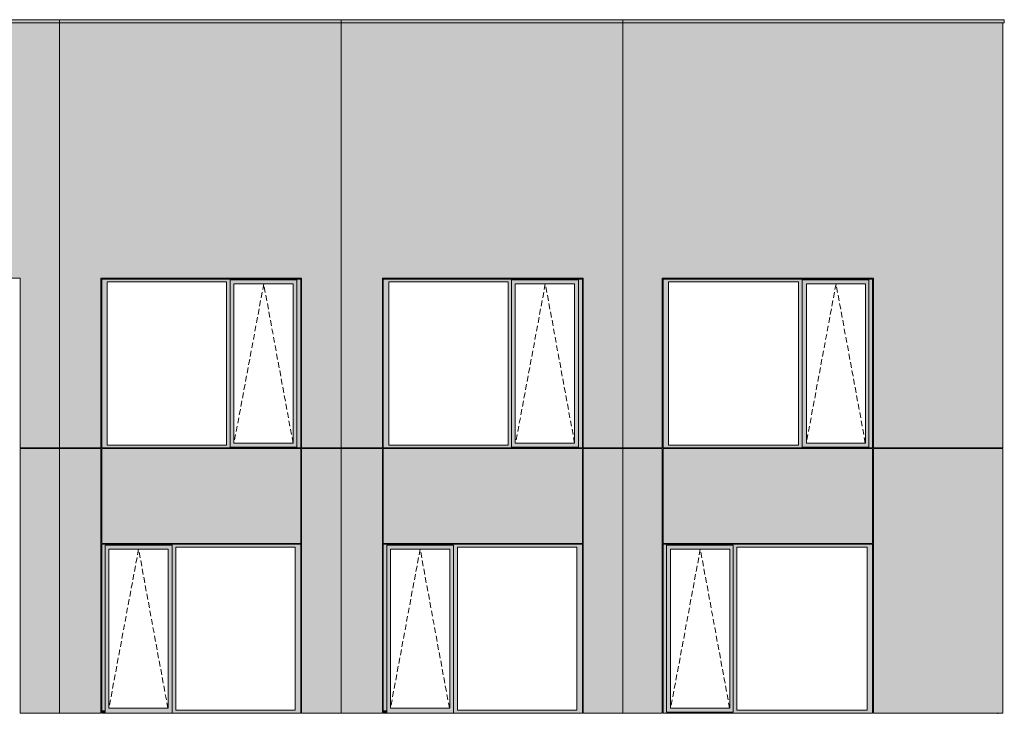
# Model space of a CAD drawing. Header units: millimetres. Extents: x 374857 to 755273, y -2664 to 302042.
# Tile 47 of 48: x 414516 to 426756, y 110096 to 118725. Entities that reach past the tile are written whole.
import ezdxf

# ---------------------------------------------------------------- set-up
doc = ezdxf.new("R2010")
doc.units = ezdxf.units.MM
doc.header["$MEASUREMENT"] = 0
doc.linetypes.add('OO_EOIAAY', pattern=[105.833361, 70.555568, -35.277793])
for name, color, linetype, lineweight in [('0_Ном._пера__1', 7, 'Continuous', 0), ('0_Ном._пера__120', 7, 'Continuous', 0), ('_0 парапет_Ном._пера__1', 7, 'Continuous', 0), ('_0 фасадные панели-1_Ном._пера__1', 7, 'Continuous', 0), ('АР-Стены_внешние_.АР_Ном._пера__1', 7, 'Continuous', 0), ('АР-Стены_внешние_.АР_Ном._пера__120', 7, 'Continuous', 0)]:
    doc.layers.add(name, color=color, linetype=linetype, lineweight=lineweight)
doc.layers.add('АР-Стены_внешние_.АР_Ном._пера__214', color=7, linetype='Continuous', lineweight=0, true_color=0xe2eaf1)

msp = doc.modelspace()

# ---------------------------------------------------------------- hatches: boundary and pattern name
at = {"layer": '0_Ном._пера__1', "linetype": 'Continuous', "lineweight": 0, "true_color": 0x000000}
for points in [[(415535.376, 115463.396), (415602.85, 115463.396), (417086.237, 115463.396), (417130.729, 115463.396), (417130.729, 115488.396), (417962.461, 115488.396), (417962.461, 115463.396), (418010.697, 115463.396), (418010.697, 115498.396), (415535.376, 115498.396)], [(415602.851, 113433.473), (415602.851, 115463.396), (415535.376, 115463.396), (415535.376, 113433.473)], [(417130.729, 115463.396), (417086.237, 115463.396), (417086.237, 113433.473), (417130.729, 113433.473)], [(417130.729, 115488.396), (417130.729, 115438.396), (417176.423, 115438.396), (417913.025, 115438.396), (417962.461, 115438.396), (417962.461, 115488.396)], [(417130.729, 115438.396), (417130.729, 113458.473), (417176.423, 113458.473), (417176.423, 115438.396)], [(417962.461, 115438.396), (417913.773, 115438.396), (417913.773, 113458.473), (417962.461, 113458.473)], [(417962.461, 113433.473), (418010.697, 113433.473), (418010.697, 115463.396), (417962.461, 115463.396)], [(419035.362, 115463.396), (419102.836, 115463.396), (420586.222, 115463.396), (420630.715, 115463.396), (420630.715, 115488.396), (421462.447, 115488.396), (421462.447, 115463.396), (421510.683, 115463.396), (421510.683, 115498.396), (419035.362, 115498.396)], [(419102.836, 113433.473), (419102.836, 115463.396), (419035.362, 115463.396), (419035.362, 113433.473)], [(420630.715, 115463.396), (420586.222, 115463.396), (420586.222, 113433.473), (420630.715, 113433.473)], [(420630.715, 115488.396), (420630.715, 115438.396), (420676.408, 115438.396), (421413.01, 115438.396), (421462.447, 115438.396), (421462.447, 115488.396)], [(420630.715, 115438.396), (420630.715, 113458.473), (420676.408, 113458.473), (420676.408, 115438.396)], [(421462.447, 115438.396), (421413.759, 115438.396), (421413.759, 113458.473), (421462.447, 113458.473)], [(421462.447, 113433.473), (421510.683, 113433.473), (421510.683, 115463.396), (421462.447, 115463.396)], [(425117.806, 115498.396), (422513.953, 115498.396), (422513.953, 115463.396), (422579.526, 115463.396), (424197.831, 115463.396), (424242.108, 115463.396), (424242.108, 115488.396), (425073.529, 115488.396), (425073.529, 115463.396), (425117.806, 115463.396)], [(422579.526, 113433.473), (422579.526, 115463.396), (422513.953, 115463.396), (422513.953, 113433.473)], [(424242.108, 115463.396), (424197.831, 115463.396), (424197.831, 113433.473), (424242.108, 113433.473)], [(424242.108, 115488.396), (424242.108, 115438.396), (424295.768, 115438.396), (425028.797, 115438.396), (425073.529, 115438.396), (425073.529, 115488.396)], [(424242.108, 115438.396), (424242.108, 113458.473), (424294.875, 113458.473), (424294.875, 115438.396)], [(425028.797, 115438.396), (425028.797, 113458.473), (425073.529, 113458.473), (425073.529, 115438.396)], [(425073.529, 113433.473), (425117.806, 113433.473), (425117.806, 115463.396), (425073.529, 115463.396)], [(415602.85, 113433.473), (415535.376, 113433.473), (415535.376, 113398.473), (418010.697, 113398.473), (418010.697, 113433.473), (417962.461, 113433.473), (417962.461, 113408.473), (417130.729, 113408.473), (417130.729, 113433.473), (417086.237, 113433.473)], [(417130.729, 113458.473), (417130.729, 113408.473), (417962.461, 113408.473), (417962.461, 113458.473), (417913.025, 113458.473), (417176.423, 113458.473)], [(419102.836, 113433.473), (419035.362, 113433.473), (419035.362, 113398.473), (421510.683, 113398.473), (421510.683, 113433.473), (421462.447, 113433.473), (421462.447, 113408.473), (420630.715, 113408.473), (420630.715, 113433.473), (420586.222, 113433.473)], [(420630.715, 113458.473), (420630.715, 113408.473), (421462.447, 113408.473), (421462.447, 113458.473), (421413.01, 113458.473), (420676.408, 113458.473)], [(422513.953, 113433.473), (422513.953, 113398.473), (425117.806, 113398.473), (425117.806, 113433.473), (425073.529, 113433.473), (425073.529, 113408.473), (424242.108, 113408.473), (424242.108, 113433.473), (424197.831, 113433.473), (422579.526, 113433.473)], [(424242.108, 113458.473), (424242.108, 113408.473), (425073.529, 113408.473), (425073.529, 113458.473), (425028.797, 113458.473), (424295.768, 113458.473)], [(418010.697, 112198.396), (415535.376, 112198.396), (415535.376, 112163.396), (415578.132, 112163.396), (415578.132, 112188.396), (416409.864, 112188.396), (416409.864, 112163.396), (416458.1, 112163.396), (417941.486, 112163.396), (418010.697, 112163.396)], [(415578.132, 110133.396), (415578.132, 112163.396), (415535.376, 112163.396), (415535.376, 110133.396)], [(415578.132, 112188.396), (415578.132, 112138.396), (415623.826, 112138.396), (416360.427, 112138.396), (416409.864, 112138.396), (416409.864, 112188.396)], [(415578.132, 112138.396), (415578.132, 110158.396), (415623.826, 110158.396), (415623.826, 112138.396)], [(416409.864, 112138.396), (416361.176, 112138.396), (416361.176, 110158.396), (416409.864, 110158.396)], [(416409.864, 112163.396), (416409.864, 110133.396), (416458.1, 110133.396), (416458.1, 112163.396)], [(417941.486, 110133.396), (418010.697, 110133.396), (418010.697, 112163.396), (417941.486, 112163.396)], [(421510.683, 112198.396), (419035.362, 112198.396), (419035.362, 112163.396), (419078.118, 112163.396), (419078.118, 112188.396), (419909.85, 112188.396), (419909.85, 112163.396), (419958.085, 112163.396), (421441.472, 112163.396), (421510.683, 112163.396)], [(419078.118, 110133.396), (419078.118, 112163.396), (419035.362, 112163.396), (419035.362, 110133.396)], [(419078.118, 112188.396), (419078.118, 112138.396), (419123.811, 112138.396), (419860.413, 112138.396), (419909.85, 112138.396), (419909.85, 112188.396)], [(419078.118, 112138.396), (419078.118, 110158.396), (419123.811, 110158.396), (419123.811, 112138.396)], [(419909.85, 112138.396), (419861.162, 112138.396), (419861.162, 110158.396), (419909.85, 110158.396)], [(419909.85, 112163.396), (419909.85, 110133.396), (419958.085, 110133.396), (419958.085, 112163.396)], [(421441.472, 110133.396), (421510.683, 110133.396), (421510.683, 112163.396), (421441.472, 112163.396)], [(422513.953, 112198.396), (422513.953, 112163.396), (422554.928, 112163.396), (422554.928, 112188.396), (423386.35, 112188.396), (423386.35, 112163.396), (423430.627, 112163.396), (425048.931, 112163.396), (425117.806, 112163.396), (425117.806, 112198.396)], [(422554.928, 110133.396), (422554.928, 112163.396), (422513.953, 112163.396), (422513.953, 110133.396)], [(422554.928, 112188.396), (422554.928, 112138.396), (422608.588, 112138.396), (423341.617, 112138.396), (423386.35, 112138.396), (423386.35, 112188.396)], [(422554.928, 112138.396), (422554.928, 110158.396), (422607.696, 110158.396), (422607.696, 112138.396)], [(423341.617, 110158.396), (423386.35, 110158.396), (423386.35, 112138.396), (423341.617, 112138.396)], [(423386.35, 112163.396), (423386.35, 110133.396), (423430.627, 110133.396), (423430.627, 112163.396)], [(425048.931, 110133.396), (425117.806, 110133.396), (425117.806, 112163.396), (425048.931, 112163.396)], [(415535.376, 110133.396), (415535.376, 110098.396), (415543.827, 110098.396), (415578.132, 110098.396), (415578.132, 110133.396)], [(415578.132, 110158.396), (415578.132, 110098.396), (416409.864, 110098.396), (416409.864, 110158.396), (416360.427, 110158.396), (415623.826, 110158.396)], [(416409.864, 110133.396), (416409.864, 110098.396), (418000.822, 110098.396), (418010.697, 110098.396), (418010.697, 110133.396), (417941.486, 110133.396), (416458.1, 110133.396)], [(419035.362, 110133.396), (419035.362, 110098.396), (419043.813, 110098.396), (419078.118, 110098.396), (419078.118, 110133.396)], [(419078.118, 110158.396), (419078.118, 110098.396), (419909.85, 110098.396), (419909.85, 110158.396), (419860.413, 110158.396), (419123.811, 110158.396)], [(419909.85, 110133.396), (419909.85, 110098.396), (421500.807, 110098.396), (421510.683, 110098.396), (421510.683, 110133.396), (421441.472, 110133.396), (419958.085, 110133.396)], [(422513.953, 110098.396), (425117.806, 110098.396), (425117.806, 110133.396), (425048.931, 110133.396), (423430.627, 110133.396), (423386.35, 110133.396), (423386.35, 110108.396), (422554.928, 110108.396), (422554.928, 110133.396), (422513.953, 110133.396)], [(422554.928, 110108.396), (423386.35, 110108.396), (423386.35, 110158.396), (423341.617, 110158.396), (422608.588, 110158.396), (422554.928, 110158.396)]]:
    msp.add_hatch(color=18, dxfattribs=at).paths.add_polyline_path(points)
at = {"layer": 'АР-Стены_внешние_.АР_Ном._пера__214', "linetype": 'Continuous', "lineweight": 0, "true_color": 0xe5e8eb}
for points in [[(380471.11, 118725), (380471.11, 118685), (426755.554, 118685), (426755.554, 118725)], [(411874.809, 115508.396), (414520.711, 115508.396), (414520.711, 118685), (411874.809, 118685)], [(414520.711, 118685), (414520.711, 113398.473), (415012.461, 113398.473), (415012.461, 118685)], [(415012.461, 118685), (415012.461, 113398.473), (415525.38, 113398.473), (415525.38, 118685)], [(415525.38, 115508.396), (418020.7, 115508.396), (418020.7, 118685), (415525.38, 118685)], [(418020.697, 118685), (418020.697, 113398.473), (418512.447, 113398.473), (418512.447, 118685)], [(418512.446, 113398.473), (418677.667, 113398.473), (418677.667, 118685), (418512.446, 118685)], [(418677.667, 118685), (418677.667, 113398.473), (419025.366, 113398.473), (419025.366, 118685)], [(419025.366, 115508.396), (421520.683, 115508.396), (421520.683, 118685), (419025.366, 118685)], [(421520.683, 118685), (421520.683, 113398.473), (422010.696, 113398.473), (422010.696, 118685)], [(422010.696, 118685), (422010.696, 113398.473), (422503.953, 113398.473), (422503.953, 118685)], [(422503.953, 115508.396), (425127.806, 115508.396), (425127.806, 118685), (422503.953, 118685)], [(426736.73, 113398.473), (426736.73, 118685), (425127.806, 118685), (425127.806, 113398.473)], [(414520.711, 113388.319), (414520.711, 110098.396), (415012.461, 110098.396), (415012.461, 113388.319)], [(415012.461, 113388.319), (415012.461, 110098.396), (415525.376, 110098.396), (415525.376, 113388.319)], [(418010.696, 113388.396), (415535.376, 113388.396), (415535.376, 112208.396), (418010.696, 112208.396)], [(418020.697, 113388.319), (418020.697, 110098.396), (418512.447, 110098.396), (418512.447, 113388.319)], [(418512.446, 113388.319), (418512.446, 110098.396), (419025.362, 110098.396), (419025.362, 113388.319)], [(421510.682, 113388.396), (419035.362, 113388.396), (419035.362, 112208.396), (421510.682, 112208.396)], [(421520.683, 113388.319), (421520.683, 110098.396), (422010.696, 110098.396), (422010.696, 113388.319)], [(422503.953, 113388.319), (422010.696, 113388.319), (422010.696, 110098.396), (422503.953, 110098.396)], [(425117.806, 113388.396), (422513.953, 113388.396), (422513.953, 112208.396), (425117.806, 112208.396)], [(426736.73, 110098.396), (426736.73, 113388.396), (425127.806, 113388.396), (425127.806, 110098.396)]]:
    msp.add_hatch(color=254, dxfattribs=at).paths.add_polyline_path(points)

# ---------------------------------------------------------------- linework, layer by layer
at = {"layer": '0_Ном._пера__120', "color": 7, "linetype": 'OO_EOIAAY', "lineweight": 0}
for p, q in [((417549.549, 115438.396), (417180.528, 113458.473)), ((417913.773, 113458.473), (417549.549, 115438.396)), ((421049.535, 115438.396), (420680.514, 113458.473)), ((421413.759, 113458.473), (421049.535, 115438.396)), ((424663.68, 115438.396), (424294.659, 113458.473)), ((425027.904, 113458.473), (424663.68, 115438.396)), ((415993.595, 112138.396), (415624.574, 110158.396)), ((416357.819, 110158.396), (415993.595, 112138.396)), ((419493.581, 112138.396), (419124.56, 110158.396)), ((419857.805, 110158.396), (419493.581, 112138.396)), ((422976.716, 112138.396), (422607.696, 110158.396)), ((423340.94, 110158.396), (422976.716, 112138.396))]:
    msp.add_line(p, q, dxfattribs=at)
at = {"layer": '_0 парапет_Ном._пера__1', "color": 7, "linetype": 'Continuous', "lineweight": 0}
msp.add_line((422010.318, 118685), (426755.554, 118685), dxfattribs=at)
at = {"layer": '_0 фасадные панели-1_Ном._пера__1', "color": 7, "linetype": 'Continuous', "lineweight": 0}
for p, q in [((415012.461, 118685), (414520.716, 118685)), ((415012.46, 113398.473), (415012.46, 118685)), ((415012.461, 118725), (415012.461, 113398.473)), ((415525.38, 118685), (415012.461, 118685)), ((418010.696, 118685), (415535.376, 118685)), ((418512.447, 118685), (418020.701, 118685)), ((418512.446, 113398.473), (418512.446, 118685)), ((418512.447, 118725), (418512.447, 113398.473)), ((419025.366, 118685), (418512.447, 118685)), ((421510.682, 118685), (419035.362, 118685)), ((422010.696, 118685), (421520.687, 118685)), ((422503.953, 118685), (422010.696, 118685)), ((422012.433, 118725), (422012.433, 113398.473)), ((425117.806, 118685), (422513.953, 118685)), ((426736.73, 118685), (425127.806, 118685)), ((426736.73, 113398.473), (426736.73, 118685)), ((414520.714, 113398.473), (414520.714, 115508.396)), ((418020.7, 113398.473), (418020.7, 115508.396)), ((421520.685, 113398.473), (421520.685, 115508.396)), ((425117.806, 113398.473), (425117.806, 115498.396)), ((425127.806, 113398.473), (425127.806, 115508.396)), ((415012.461, 113398.473), (414520.711, 113398.473)), ((415010.724, 113388.396), (414520.711, 113388.396)), ((415525.38, 113398.473), (415012.46, 113398.473)), ((415012.46, 110098.396), (415012.46, 113388.319)), ((415525.376, 113388.396), (415012.461, 113388.396)), ((415012.461, 113388.319), (415012.461, 110098.396)), ((418010.697, 113388.396), (415535.376, 113388.396)), ((415535.376, 112208.396), (415535.376, 113388.396)), ((418003.21, 113398.473), (418010.696, 113398.473)), ((418010.696, 112208.396), (418010.696, 113388.396)), ((418512.447, 113398.473), (418020.697, 113398.473)), ((418510.71, 113388.396), (418020.697, 113388.396)), ((419025.366, 113398.473), (418512.446, 113398.473)), ((419025.362, 113388.396), (418512.446, 113388.396)), ((418512.446, 110098.396), (418512.446, 113388.319)), ((418512.447, 113388.319), (418512.447, 110098.396)), ((421510.683, 113388.396), (419035.362, 113388.396)), ((419035.362, 112208.396), (419035.362, 113388.396)), ((421503.196, 113398.473), (421510.682, 113398.473)), ((421510.682, 112208.396), (421510.682, 113388.396)), ((422010.696, 113398.473), (421520.683, 113398.473)), ((422010.696, 113388.396), (421520.683, 113388.396)), ((422503.953, 113398.473), (422010.696, 113398.473)), ((422503.953, 113388.396), (422010.696, 113388.396)), ((422012.433, 113388.319), (422012.433, 110098.396)), ((422503.953, 112198.396), (422503.953, 113388.319)), ((425117.806, 113388.396), (422513.953, 113388.396)), ((422513.953, 112208.396), (422513.953, 113388.396)), ((425117.806, 112208.396), (425117.806, 113388.396)), ((426736.73, 113398.473), (425127.806, 113398.473)), ((426736.73, 113388.396), (425127.806, 113388.396)), ((425127.806, 112198.396), (425127.806, 113388.319)), ((426736.73, 110098.396), (426736.73, 113388.396)), ((425117.806, 110098.396), (425117.806, 112198.396)), ((425127.806, 110098.396), (425127.806, 112198.396)), ((415012.46, 110098.396), (414520.711, 110098.396)), ((415525.376, 110098.396), (415012.461, 110098.396)), ((418000.822, 110098.396), (415535.376, 110098.396)), ((418003.21, 110098.396), (418010.696, 110098.396)), ((418512.446, 110098.396), (418020.697, 110098.396)), ((419025.362, 110098.396), (418512.446, 110098.396)), ((421500.807, 110098.396), (419035.362, 110098.396)), ((421503.196, 110098.396), (421510.682, 110098.396)), ((422010.696, 110098.396), (421520.683, 110098.396)), ((422503.953, 110098.396), (422010.696, 110098.396)), ((426736.73, 110098.396), (425127.806, 110098.396))]:
    msp.add_line(p, q, dxfattribs=at)
at = {"layer": 'АР-Стены_внешние_.АР_Ном._пера__1', "color": 7, "linetype": 'Continuous', "lineweight": 0}
for p, q in [((411874.809, 115508.396), (414520.714, 115508.396)), ((415525.38, 115508.396), (418020.7, 115508.396)), ((415525.38, 113398.473), (415525.38, 115508.396)), ((415535.376, 115463.396), (415535.376, 115498.396)), ((415535.376, 115498.396), (418010.697, 115498.396)), ((415535.376, 113433.473), (415535.376, 115463.396)), ((415602.851, 115463.396), (415602.851, 113433.473)), ((417086.237, 115463.396), (415602.851, 115463.396)), ((417086.237, 113433.473), (417086.237, 115463.396)), ((417962.461, 115488.396), (417130.729, 115488.396)), ((417130.729, 115488.396), (417130.729, 115463.396)), ((417130.729, 115463.396), (417130.729, 113433.473)), ((417176.423, 115438.396), (417176.423, 113458.473)), ((417177.171, 115438.396), (417176.423, 115438.396)), ((417177.171, 115438.396), (417913.773, 115438.396)), ((417913.773, 115438.396), (417913.773, 113458.473)), ((417962.461, 115488.396), (417962.461, 115438.396)), ((417962.461, 115438.396), (417962.461, 113458.473)), ((418010.697, 115498.396), (418010.697, 115463.396)), ((418010.697, 115463.396), (418010.697, 113433.473)), ((419025.366, 115508.396), (421520.685, 115508.396)), ((419025.366, 113398.473), (419025.366, 115508.396)), ((419035.362, 115463.396), (419035.362, 115498.396)), ((419035.362, 115498.396), (421510.683, 115498.396)), ((419035.362, 113433.473), (419035.362, 115463.396)), ((419102.836, 115463.396), (419102.836, 113433.473)), ((420586.222, 115463.396), (419102.836, 115463.396)), ((420586.222, 113433.473), (420586.222, 115463.396)), ((421462.447, 115488.396), (420630.715, 115488.396)), ((420630.715, 115488.396), (420630.715, 115463.396)), ((420630.715, 115463.396), (420630.715, 113433.473)), ((420676.408, 115438.396), (420676.408, 113458.473)), ((420677.157, 115438.396), (420676.408, 115438.396)), ((420677.157, 115438.396), (421413.759, 115438.396)), ((421413.759, 115438.396), (421413.759, 113458.473)), ((421462.447, 115488.396), (421462.447, 115438.396)), ((421462.447, 115438.396), (421462.447, 113458.473)), ((421510.683, 115498.396), (421510.683, 115463.396)), ((421510.683, 115463.396), (421510.683, 113433.473)), ((422503.953, 113398.473), (422503.953, 115508.396)), ((422503.953, 115508.396), (425127.806, 115508.396)), ((422513.953, 113398.473), (422513.953, 115498.396)), ((422513.953, 115498.396), (425117.806, 115498.396)), ((422579.526, 115463.396), (422579.526, 113433.473)), ((424197.831, 115463.396), (422579.526, 115463.396)), ((424197.831, 113433.473), (424197.831, 115463.396)), ((424242.108, 115488.396), (424242.108, 113433.473)), ((425073.529, 115488.396), (424242.108, 115488.396)), ((424242.108, 115488.396), (424242.108, 115463.396)), ((424294.875, 113458.473), (424294.875, 115438.396)), ((424294.875, 115438.396), (425027.904, 115438.396)), ((425028.797, 115438.396), (425027.904, 115438.396)), ((425028.797, 113458.473), (425028.797, 115438.396)), ((425073.529, 115463.396), (425073.529, 115488.396)), ((425073.529, 115463.396), (425073.529, 113433.473)), ((414520.711, 110098.396), (414520.711, 113388.319)), ((415012.38, 113388.396), (415012.38, 113398.473)), ((415012.46, 113398.473), (415012.46, 113388.396)), ((415012.461, 113388.396), (415012.461, 113398.473)), ((415525.376, 113388.319), (415525.376, 110098.396)), ((415535.376, 113398.473), (415535.376, 113433.473)), ((418010.697, 113398.473), (415535.376, 113398.473)), ((415602.851, 113433.473), (417086.237, 113433.473)), ((417130.729, 113433.473), (417130.729, 113408.473)), ((417130.729, 113408.473), (417962.461, 113408.473)), ((417176.423, 113458.473), (417177.171, 113458.473)), ((417913.773, 113458.473), (417177.171, 113458.473)), ((417962.461, 113458.473), (417962.461, 113408.473)), ((418010.697, 113433.473), (418010.697, 113398.473)), ((418020.697, 110098.396), (418020.697, 113388.319)), ((418512.446, 113398.473), (418512.446, 113388.396)), ((418512.447, 113388.396), (418512.447, 113398.473)), ((419025.362, 113388.319), (419025.362, 110098.396)), ((419035.362, 113398.473), (419035.362, 113433.473)), ((421510.683, 113398.473), (419035.362, 113398.473)), ((419102.836, 113433.473), (420586.222, 113433.473)), ((420630.715, 113433.473), (420630.715, 113408.473)), ((420630.715, 113408.473), (421462.447, 113408.473)), ((420676.408, 113458.473), (420677.157, 113458.473)), ((421413.759, 113458.473), (420677.157, 113458.473)), ((421462.447, 113458.473), (421462.447, 113408.473)), ((421510.683, 113433.473), (421510.683, 113398.473)), ((421520.683, 110098.396), (421520.683, 113388.319)), ((422012.433, 113388.396), (422012.433, 113398.473)), ((425117.806, 113398.473), (422513.953, 113398.473)), ((422579.526, 113433.473), (424197.831, 113433.473)), ((424242.108, 113433.473), (424242.108, 113408.473)), ((424242.108, 113408.473), (425073.529, 113408.473)), ((425027.904, 113458.473), (424294.875, 113458.473)), ((425027.904, 113458.473), (425028.797, 113458.473)), ((425073.529, 113433.473), (425073.529, 113408.473)), ((426673.707, 113388.396), (426673.707, 113398.473)), ((418010.696, 112208.396), (415535.376, 112208.396)), ((418010.697, 112198.396), (415535.376, 112198.396)), ((415535.376, 112198.396), (415535.376, 112163.396)), ((415535.376, 112163.396), (415535.376, 110133.396)), ((415578.132, 112188.396), (416409.864, 112188.396)), ((415578.132, 112163.396), (415578.132, 112188.396)), ((415578.132, 112163.396), (415578.132, 110133.396)), ((415623.826, 110158.396), (415623.826, 112138.396)), ((415623.826, 112138.396), (415624.574, 112138.396)), ((416361.176, 112138.396), (415624.574, 112138.396)), ((416361.176, 110158.396), (416361.176, 112138.396)), ((416409.864, 112138.396), (416409.864, 112188.396)), ((416409.864, 110158.396), (416409.864, 112138.396)), ((416458.1, 110133.396), (416458.1, 112163.396)), ((416458.1, 112163.396), (417941.486, 112163.396)), ((417941.486, 112163.396), (417941.486, 110133.396)), ((418010.697, 112163.396), (418010.697, 112198.396)), ((418010.697, 110133.396), (418010.697, 112163.396)), ((421510.682, 112208.396), (419035.362, 112208.396)), ((421510.683, 112198.396), (419035.362, 112198.396)), ((419035.362, 112198.396), (419035.362, 112163.396)), ((419035.362, 112163.396), (419035.362, 110133.396)), ((419078.118, 112188.396), (419909.85, 112188.396)), ((419078.118, 112163.396), (419078.118, 112188.396)), ((419078.118, 112163.396), (419078.118, 110133.396)), ((419123.811, 110158.396), (419123.811, 112138.396)), ((419123.811, 112138.396), (419124.56, 112138.396)), ((419861.162, 112138.396), (419124.56, 112138.396)), ((419861.162, 110158.396), (419861.162, 112138.396)), ((419909.85, 112138.396), (419909.85, 112188.396)), ((419909.85, 110158.396), (419909.85, 112138.396)), ((419958.085, 110133.396), (419958.085, 112163.396)), ((419958.085, 112163.396), (421441.472, 112163.396)), ((421441.472, 112163.396), (421441.472, 110133.396)), ((421510.683, 112163.396), (421510.683, 112198.396)), ((421510.683, 110133.396), (421510.683, 112163.396)), ((422503.953, 112198.396), (422503.953, 110098.396)), ((425117.806, 112208.396), (422513.953, 112208.396)), ((425117.806, 112198.396), (422513.953, 112198.396)), ((422513.953, 112198.396), (422513.953, 110098.396)), ((422554.928, 112188.396), (422554.928, 110133.396)), ((422554.928, 112188.396), (423386.35, 112188.396)), ((422554.928, 112163.396), (422554.928, 112188.396)), ((423340.724, 112138.396), (422607.696, 112138.396)), ((422607.696, 112138.396), (422607.696, 110158.396)), ((423340.724, 112138.396), (423341.617, 112138.396)), ((423341.617, 112138.396), (423341.617, 110158.396)), ((423386.35, 112188.396), (423386.35, 112163.396)), ((423386.35, 112163.396), (423386.35, 110133.396)), ((423430.627, 110133.396), (423430.627, 112163.396)), ((423430.627, 112163.396), (425048.931, 112163.396)), ((425048.931, 112163.396), (425048.931, 110133.396)), ((425117.806, 112198.396), (425117.806, 112198.396)), ((415535.376, 110133.396), (415535.376, 110098.396)), ((415578.132, 110133.396), (415578.132, 110098.396)), ((415624.574, 110158.396), (415623.826, 110158.396)), ((415624.574, 110158.396), (416361.176, 110158.396)), ((416409.864, 110098.396), (416409.864, 110158.396)), ((417941.486, 110133.396), (416458.1, 110133.396)), ((417970.979, 110098.396), (418010.697, 110098.396)), ((418010.697, 110098.396), (418010.697, 110133.396)), ((418512.447, 110098.396), (418512.447, 110093.468)), ((419035.362, 110133.396), (419035.362, 110098.396)), ((419078.118, 110133.396), (419078.118, 110098.396)), ((419124.56, 110158.396), (419123.811, 110158.396)), ((419124.56, 110158.396), (419861.162, 110158.396)), ((419909.85, 110098.396), (419909.85, 110158.396)), ((421441.472, 110133.396), (419958.085, 110133.396)), ((421470.965, 110098.396), (421510.683, 110098.396)), ((421510.683, 110098.396), (421510.683, 110133.396)), ((422012.433, 110093.468), (422012.433, 110098.396)), ((422513.953, 110098.396), (425107.966, 110098.396)), ((422554.928, 110133.396), (422554.928, 110108.396)), ((423386.35, 110108.396), (422554.928, 110108.396)), ((422607.696, 110158.396), (423340.724, 110158.396)), ((423341.617, 110158.396), (423340.724, 110158.396)), ((423386.35, 110133.396), (423386.35, 110112.971)), ((423386.35, 110112.971), (423386.35, 110108.396)), ((425048.931, 110133.396), (423430.627, 110133.396)), ((425107.966, 110098.396), (425117.806, 110098.396)), ((426673.707, 110088.396), (426673.707, 110098.396))]:
    msp.add_line(p, q, dxfattribs=at)
at = {"layer": 'АР-Стены_внешние_.АР_Ном._пера__120', "color": 7, "linetype": 'Continuous', "lineweight": 0, "flags": 128}
msp.add_lwpolyline([(380471.11, 118725), (380471.11, 118685), (426755.554, 118685), (426755.554, 118725)], close=True, dxfattribs=at)

doc.saveas('drawing.dxf')
